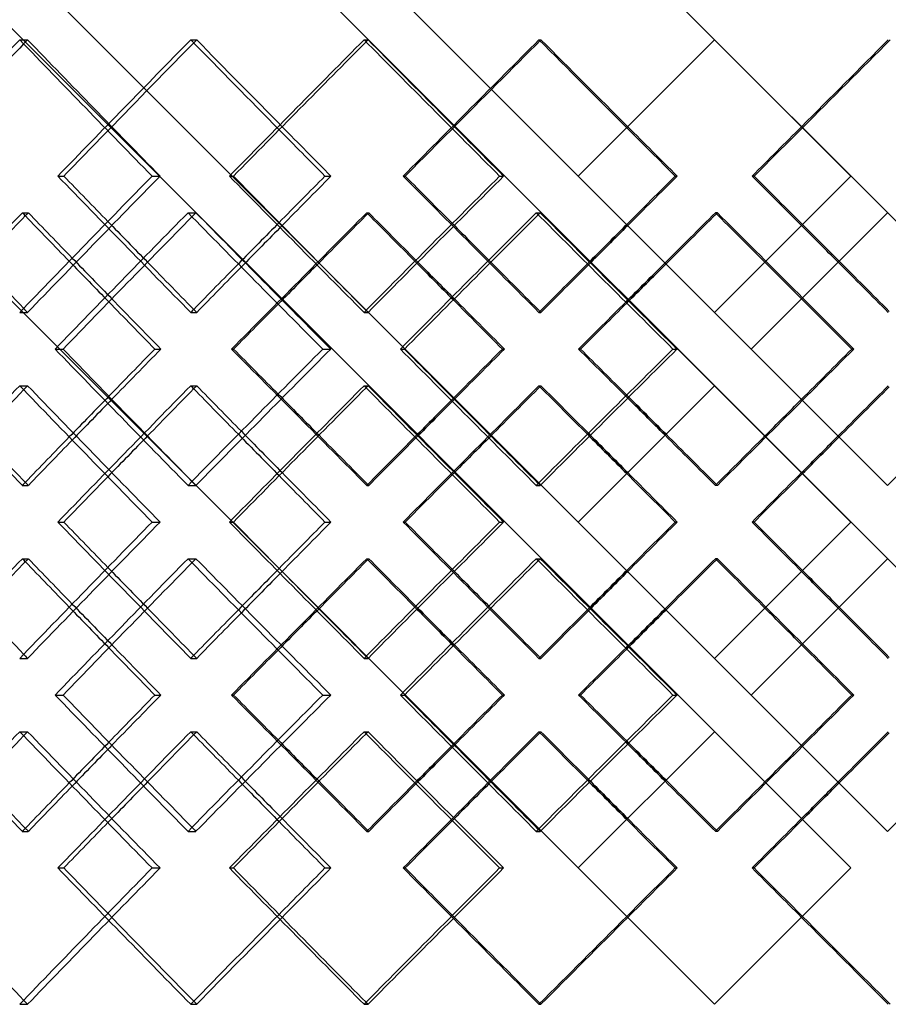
# Model space of a CAD drawing. Header units: millimetres. Extents: x -320 to 320, y -170 to 306.
# Tile 8 of 17: x -58 to 14, y 7 to 89. Entities that reach past the tile are written whole.
import ezdxf

# ---------------------------------------------------------------- set-up
doc = ezdxf.new("R2010")
doc.units = ezdxf.units.MM
doc.layers.add('HIDDEN', color=7, linetype='Continuous')
doc.layers.add('THICK', color=7, linetype='Continuous')

msp = doc.modelspace()

# ---------------------------------------------------------------- linework, layer by layer
at = {"layer": 'HIDDEN'}
for p, q in [((-57.793, 86.952), (-57.132, 86.952)), ((-43.572, 86.952), (-43.074, 86.952)), ((-29.157, 86.952), (-28.823, 86.952)), ((-14.611, 86.952), (-14.444, 86.952)), ((0, 86.952), (0, 86.952)), ((-54.622, 75.617), (-54.123, 75.617)), ((-46.782, 75.617), (-46.121, 75.617)), ((-25.902, 75.617), (-25.734, 75.617)), ((-17.883, 75.617), (-17.549, 75.617)), ((-11.336, 75.617), (-11.336, 75.617)), ((11.336, 75.617), (11.336, 75.617)), ((-57.573, 72.569), (-57.074, 72.569)), ((-43.795, 72.569), (-43.133, 72.569)), ((-28.93, 72.569), (-28.763, 72.569)), ((-14.838, 72.569), (-14.504, 72.569)), ((0.228, 72.569), (0.061, 72.569)), ((14.383, 72.569), (14.383, 72.569)), ((-57.793, 64.281), (-57.132, 64.281)), ((-43.572, 64.281), (-43.074, 64.281)), ((-29.157, 64.281), (-28.823, 64.281)), ((-14.611, 64.281), (-14.444, 64.281)), ((0, 64.281), (0, 64.281)), ((-40.171, 61.233), (-40.003, 61.233)), ((-32.587, 61.233), (-31.922, 61.233)), ((-3.465, 61.233), (-3.129, 61.233)), ((3.048, 61.233), (3.048, 61.233)), ((11.569, 61.233), (11.402, 61.233)), ((-57.793, 58.186), (-57.132, 58.186)), ((-43.572, 58.186), (-43.074, 58.186)), ((-29.157, 58.186), (-28.823, 58.186)), ((-14.611, 58.186), (-14.444, 58.186)), ((0, 58.186), (0, 58.186)), ((-57.573, 49.898), (-57.074, 49.898)), ((-43.795, 49.898), (-43.133, 49.898)), ((-28.93, 49.898), (-28.763, 49.898)), ((-14.838, 49.898), (-14.504, 49.898)), ((0.228, 49.898), (0.061, 49.898)), ((14.383, 49.898), (14.383, 49.898)), ((-54.622, 46.85), (-54.123, 46.85)), ((-46.782, 46.85), (-46.121, 46.85)), ((-25.902, 46.85), (-25.734, 46.85)), ((-17.883, 46.85), (-17.549, 46.85)), ((-11.336, 46.85), (-11.336, 46.85)), ((11.336, 46.85), (11.336, 46.85)), ((-57.573, 43.802), (-57.074, 43.802)), ((-43.795, 43.802), (-43.133, 43.802)), ((-28.93, 43.802), (-28.763, 43.802)), ((-14.838, 43.802), (-14.504, 43.802)), ((0.228, 43.802), (0.061, 43.802)), ((14.383, 43.802), (14.383, 43.802)), ((-57.793, 35.514), (-57.132, 35.514)), ((-43.572, 35.514), (-43.074, 35.514)), ((-29.157, 35.514), (-28.823, 35.514)), ((-14.611, 35.514), (-14.444, 35.514)), ((0, 35.514), (0, 35.514)), ((-40.171, 32.467), (-40.003, 32.467)), ((-32.587, 32.467), (-31.922, 32.467)), ((-3.465, 32.467), (-3.129, 32.467)), ((3.048, 32.467), (3.048, 32.467)), ((11.569, 32.467), (11.402, 32.467)), ((-57.793, 29.419), (-57.132, 29.419)), ((-43.572, 29.419), (-43.074, 29.419)), ((-29.157, 29.419), (-28.823, 29.419)), ((-14.611, 29.419), (-14.444, 29.419)), ((0, 29.419), (0, 29.419)), ((-57.573, 21.131), (-57.074, 21.131)), ((-43.795, 21.131), (-43.133, 21.131)), ((-28.93, 21.131), (-28.763, 21.131)), ((-14.838, 21.131), (-14.504, 21.131)), ((0.228, 21.131), (0.061, 21.131)), ((14.383, 21.131), (14.383, 21.131)), ((-54.622, 18.083), (-54.123, 18.083)), ((-46.782, 18.083), (-46.121, 18.083)), ((-25.902, 18.083), (-25.734, 18.083)), ((-17.883, 18.083), (-17.549, 18.083)), ((-11.336, 18.083), (-11.336, 18.083)), ((11.336, 18.083), (11.336, 18.083)), ((-57.793, 6.748), (-57.132, 6.748)), ((-43.572, 6.748), (-43.074, 6.748)), ((-29.157, 6.748), (-28.823, 6.748)), ((-14.611, 6.748), (-14.444, 6.748)), ((0, 6.748), (0, 6.748))]:
    msp.add_line(p, q, dxfattribs=at)
for centre, major_axis, ratio, start_param, end_param in [((0, 86.952), (214.321, 214.321), 0.134487, 1.704481, 1.706065), ((0, 86.952), (214.321, -214.321), 0.134487, -1.704481, -1.652038), ((0, 86.952), (217.651, 217.651), 0.100601, 1.67106, 1.722903), ((0, 86.952), (215.164, 215.164), 0.100601, 1.67106, 1.706052), ((0, 86.952), (217.651, -217.651), 0.100601, -1.67106, -1.636866), ((0, 86.952), (215.164, -215.164), 0.100601, -1.67106, -1.637639), ((0, 86.952), (215.767, 215.767), 0.066942, 1.637639, 1.638416), ((0, 86.952), (215.767, -215.767), 0.066942, -1.637639, -1.585195), ((0, 86.952), (218.628, 218.628), 0.033434, 1.604218, 1.656061), ((0, 86.952), (216.129, 216.129), 0.033434, 1.604218, 1.638414), ((0, 86.952), (218.628, -218.628), 0.033434, -1.604218, -1.570796), ((0, 86.952), (216.129, -216.129), 0.033434, -1.604218, -1.570796), ((0, 86.952), (216.129, 216.129), 0.033434, -1.570796, -1.537375), ((0, 86.952), (218.628, 218.628), 0.033434, -1.570796, -1.537375), ((0, 64.281), (214.321, 214.321), 0.134487, 1.652038, 1.704481), ((0, 64.281), (217.651, -217.651), 0.100601, -1.722903, -1.67106), ((0, 64.281), (215.767, 215.767), 0.066942, 1.585195, 1.637639), ((0, 64.281), (218.628, -218.628), 0.033434, -1.656061, -1.604218), ((0, 86.952), (217.651, 217.651), 0.100601, 1.73686, 1.788905), ((0, 58.186), (217.651, -217.651), 0.100601, -1.73686, -1.735677), ((0, 58.186), (214.321, 214.321), 0.134487, 1.637919, 1.639481), ((0, 86.952), (214.321, -214.321), 0.134487, -1.637919, -1.585267), ((0, 86.952), (218.628, 218.628), 0.033434, 1.670017, 1.722063), ((0, 58.186), (218.628, -218.628), 0.033434, -1.670017, -1.669631), ((0, 58.186), (215.767, 215.767), 0.066942, 1.571077, 1.571851), ((0, 86.952), (215.767, -215.767), 0.066942, -1.571077, -1.518425), ((0, 86.952), (218.628, 218.628), 0.033434, -1.603557, -1.603175), ((0, 58.186), (218.628, -218.628), 0.033434, 1.551308, 1.603175), ((0, 64.281), (215.164, -215.164), 0.100601, -1.706052, -1.69038), ((0, 64.281), (217.651, 217.651), 0.100601, 1.636866, 1.652609), ((0, 64.281), (215.164, 215.164), 0.100601, 1.637639, 1.653564), ((0, 64.281), (216.129, -216.129), 0.033434, -1.638414, -1.623537), ((0, 64.281), (218.628, 218.628), 0.033434, 1.570796, 1.585766), ((0, 64.281), (216.129, 216.129), 0.033434, 1.570796, 1.585939), ((0, 64.281), (216.129, -216.129), 0.033434, 1.556695, 1.570796), ((0, 64.281), (218.628, -218.628), 0.033434, 1.556856, 1.570796), ((0, 58.186), (215.164, -215.164), 0.100601, -1.720159, -1.704481), ((0, 58.186), (217.651, -217.651), 0.100601, -1.718421, -1.702928), ((0, 86.952), (216.129, 216.129), 0.033434, 1.690111, 1.706038), ((0, 58.186), (218.628, -218.628), 0.033434, -1.651579, -1.636873), ((0, 58.186), (216.129, -216.129), 0.033434, -1.652516, -1.637639), ((0, 86.952), (216.129, 216.129), 0.033434, -1.638414, -1.623269), ((0, 86.952), (218.628, 218.628), 0.033434, -1.637639, -1.622669), ((0, 58.186), (216.129, -216.129), 0.033434, 1.570796, 1.584898), ((0, 64.281), (214.321, -214.321), 0.134487, -1.706065, -1.704481), ((0, 64.281), (217.651, 217.651), 0.100601, 1.669898, 1.67106), ((0, 64.281), (215.767, -215.767), 0.066942, -1.638416, -1.637639), ((0, 64.281), (218.628, 218.628), 0.033434, 1.603835, 1.604218), ((0, 35.514), (217.651, -217.651), 0.100601, -1.788905, -1.73686), ((0, 35.514), (214.321, 214.321), 0.134487, 1.585267, 1.637919), ((0, 35.514), (218.628, -218.628), 0.033434, -1.722063, -1.670017), ((0, 35.514), (215.767, 215.767), 0.066942, 1.518425, 1.571077), ((0, 64.281), (218.628, 218.628), 0.033434, -1.603175, -1.551308), ((0, 58.186), (214.321, 214.321), 0.134487, 1.704481, 1.706065), ((0, 58.186), (214.321, -214.321), 0.134487, -1.704481, -1.652038), ((0, 58.186), (217.651, 217.651), 0.100601, 1.67106, 1.722903), ((0, 58.186), (217.651, -217.651), 0.100601, -1.67106, -1.669898), ((0, 58.186), (215.767, 215.767), 0.066942, 1.637639, 1.638416), ((0, 58.186), (215.767, -215.767), 0.066942, -1.637639, -1.585195), ((0, 58.186), (218.628, 218.628), 0.033434, 1.604218, 1.656061), ((0, 58.186), (218.628, -218.628), 0.033434, -1.604218, -1.603835), ((0, 35.514), (216.129, -216.129), 0.033434, -1.706038, -1.690111), ((0, 35.514), (216.129, -216.129), 0.033434, 1.623269, 1.638414), ((0, 35.514), (218.628, -218.628), 0.033434, 1.622669, 1.637639), ((0, 64.281), (217.651, 217.651), 0.100601, 1.702928, 1.718421), ((0, 64.281), (215.164, 215.164), 0.100601, 1.704481, 1.720159), ((0, 64.281), (218.628, 218.628), 0.033434, 1.636873, 1.651579), ((0, 64.281), (216.129, 216.129), 0.033434, 1.637639, 1.652516), ((0, 64.281), (216.129, 216.129), 0.033434, -1.584898, -1.570796), ((0, 58.186), (217.651, -217.651), 0.100601, -1.652609, -1.636866), ((0, 58.186), (215.164, -215.164), 0.100601, -1.653564, -1.637639), ((0, 58.186), (218.628, -218.628), 0.033434, -1.585766, -1.570796), ((0, 58.186), (216.129, -216.129), 0.033434, -1.585939, -1.570796), ((0, 58.186), (215.164, 215.164), 0.100601, 1.69038, 1.706052), ((0, 58.186), (216.129, 216.129), 0.033434, 1.623537, 1.638414), ((0, 58.186), (216.129, 216.129), 0.033434, -1.570796, -1.556695), ((0, 58.186), (218.628, 218.628), 0.033434, -1.570796, -1.556856), ((0, 64.281), (217.651, 217.651), 0.100601, 1.735677, 1.73686), ((0, 64.281), (214.321, -214.321), 0.134487, -1.639481, -1.637919), ((0, 64.281), (218.628, 218.628), 0.033434, 1.669631, 1.670017), ((0, 64.281), (215.767, -215.767), 0.066942, -1.571851, -1.571077), ((0, 35.514), (218.628, -218.628), 0.033434, 1.603175, 1.603557), ((0, 35.514), (214.321, 214.321), 0.134487, 1.652038, 1.704481), ((0, 35.514), (217.651, -217.651), 0.100601, -1.722903, -1.67106), ((0, 35.514), (215.767, 215.767), 0.066942, 1.585195, 1.637639), ((0, 35.514), (218.628, -218.628), 0.033434, -1.656061, -1.604218), ((0, 58.186), (217.651, 217.651), 0.100601, 1.73686, 1.788905), ((0, 29.419), (217.651, -217.651), 0.100601, -1.73686, -1.735677), ((0, 29.419), (214.321, 214.321), 0.134487, 1.637919, 1.639481), ((0, 58.186), (214.321, -214.321), 0.134487, -1.637919, -1.585267), ((0, 58.186), (218.628, 218.628), 0.033434, 1.670017, 1.722063), ((0, 29.419), (218.628, -218.628), 0.033434, -1.670017, -1.669631), ((0, 29.419), (215.767, 215.767), 0.066942, 1.571077, 1.571851), ((0, 58.186), (215.767, -215.767), 0.066942, -1.571077, -1.518425), ((0, 58.186), (218.628, 218.628), 0.033434, -1.603557, -1.603175), ((0, 29.419), (218.628, -218.628), 0.033434, 1.551308, 1.603175), ((0, 35.514), (215.164, -215.164), 0.100601, -1.706052, -1.69038), ((0, 35.514), (217.651, 217.651), 0.100601, 1.636866, 1.652609), ((0, 35.514), (215.164, 215.164), 0.100601, 1.637639, 1.653564), ((0, 35.514), (216.129, -216.129), 0.033434, -1.638414, -1.623537), ((0, 35.514), (218.628, 218.628), 0.033434, 1.570796, 1.585766), ((0, 35.514), (216.129, 216.129), 0.033434, 1.570796, 1.585939), ((0, 35.514), (216.129, -216.129), 0.033434, 1.556695, 1.570796), ((0, 35.514), (218.628, -218.628), 0.033434, 1.556856, 1.570796), ((0, 29.419), (217.651, -217.651), 0.100601, -1.718421, -1.702928), ((0, 29.419), (215.164, -215.164), 0.100601, -1.720159, -1.704481), ((0, 58.186), (216.129, 216.129), 0.033434, 1.690111, 1.706038), ((0, 29.419), (218.628, -218.628), 0.033434, -1.651579, -1.636873), ((0, 29.419), (216.129, -216.129), 0.033434, -1.652516, -1.637639), ((0, 58.186), (216.129, 216.129), 0.033434, -1.638414, -1.623269), ((0, 58.186), (218.628, 218.628), 0.033434, -1.637639, -1.622669), ((0, 29.419), (216.129, -216.129), 0.033434, 1.570796, 1.584898), ((0, 35.514), (214.321, -214.321), 0.134487, -1.706065, -1.704481), ((0, 35.514), (217.651, 217.651), 0.100601, 1.669898, 1.67106), ((0, 35.514), (215.767, -215.767), 0.066942, -1.638416, -1.637639), ((0, 35.514), (218.628, 218.628), 0.033434, 1.603835, 1.604218), ((0, 6.748), (217.651, -217.651), 0.100601, -1.788905, -1.73686), ((0, 6.748), (214.321, 214.321), 0.134487, 1.585267, 1.637919), ((0, 6.748), (218.628, -218.628), 0.033434, -1.722063, -1.670017), ((0, 6.748), (215.767, 215.767), 0.066942, 1.518425, 1.571077), ((0, 35.514), (218.628, 218.628), 0.033434, -1.603175, -1.551308), ((0, 29.419), (214.321, 214.321), 0.134487, 1.704481, 1.706065), ((0, 29.419), (214.321, -214.321), 0.134487, -1.704481, -1.652038), ((0, 29.419), (217.651, 217.651), 0.100601, 1.67106, 1.722903), ((0, 29.419), (217.651, -217.651), 0.100601, -1.67106, -1.669898), ((0, 6.748), (216.129, -216.129), 0.033434, -1.706038, -1.690111), ((0, 29.419), (215.767, 215.767), 0.066942, 1.637639, 1.638416), ((0, 29.419), (215.767, -215.767), 0.066942, -1.637639, -1.585195), ((0, 29.419), (218.628, 218.628), 0.033434, 1.604218, 1.656061), ((0, 29.419), (218.628, -218.628), 0.033434, -1.604218, -1.603835), ((0, 35.514), (217.651, 217.651), 0.100601, 1.702928, 1.718421), ((0, 35.514), (215.164, 215.164), 0.100601, 1.704481, 1.720159), ((0, 35.514), (218.628, 218.628), 0.033434, 1.636873, 1.651579), ((0, 35.514), (216.129, 216.129), 0.033434, 1.637639, 1.652516), ((0, 6.748), (216.129, -216.129), 0.033434, 1.623269, 1.638414), ((0, 6.748), (218.628, -218.628), 0.033434, 1.622669, 1.637639), ((0, 35.514), (216.129, 216.129), 0.033434, -1.584898, -1.570796), ((0, 29.419), (217.651, -217.651), 0.100601, -1.652609, -1.636866), ((0, 29.419), (215.164, -215.164), 0.100601, -1.653564, -1.637639), ((0, 29.419), (218.628, -218.628), 0.033434, -1.585766, -1.570796), ((0, 29.419), (216.129, -216.129), 0.033434, -1.585939, -1.570796), ((0, 29.419), (215.164, 215.164), 0.100601, 1.69038, 1.706052), ((0, 29.419), (216.129, 216.129), 0.033434, 1.623537, 1.638414), ((0, 29.419), (216.129, 216.129), 0.033434, -1.570796, -1.556695), ((0, 29.419), (218.628, 218.628), 0.033434, -1.570796, -1.556856), ((0, 35.514), (217.651, 217.651), 0.100601, 1.735677, 1.73686), ((0, 35.514), (214.321, -214.321), 0.134487, -1.639481, -1.637919), ((0, 35.514), (215.767, -215.767), 0.066942, -1.571851, -1.571077), ((0, 35.514), (218.628, 218.628), 0.033434, 1.669631, 1.670017), ((0, 6.748), (218.628, -218.628), 0.033434, 1.603175, 1.603557), ((0, 6.748), (214.321, 214.321), 0.134487, 1.652038, 1.704481), ((0, 6.748), (217.651, -217.651), 0.100601, -1.722903, -1.67106), ((0, 6.748), (215.767, 215.767), 0.066942, 1.585195, 1.637639), ((0, 6.748), (218.628, -218.628), 0.033434, -1.656061, -1.604218), ((0, 6.748), (215.164, -215.164), 0.100601, -1.706052, -1.67106), ((0, 6.748), (217.651, 217.651), 0.100601, 1.636866, 1.67106), ((0, 6.748), (215.164, 215.164), 0.100601, 1.637639, 1.67106), ((0, 6.748), (216.129, -216.129), 0.033434, -1.638414, -1.604218), ((0, 6.748), (218.628, 218.628), 0.033434, 1.570796, 1.604218), ((0, 6.748), (216.129, 216.129), 0.033434, 1.570796, 1.604218), ((0, 6.748), (216.129, -216.129), 0.033434, 1.537375, 1.570796), ((0, 6.748), (218.628, -218.628), 0.033434, 1.537375, 1.570796), ((0, 6.748), (214.321, -214.321), 0.134487, -1.706065, -1.704481), ((0, 6.748), (215.767, -215.767), 0.066942, -1.638416, -1.637639)]:
    msp.add_ellipse(centre, major_axis=major_axis, ratio=ratio, start_param=start_param, end_param=end_param, dxfattribs=at)
at = {"layer": 'THICK'}
for p, q in [((11.336, 75.617), (-218.75, 305.702)), ((25.719, 61.233), (-218.75, 305.702)), ((0, 64.281), (-218.75, 283.031)), ((14.383, 49.898), (-218.75, 283.031)), ((11.336, 46.85), (-218.75, 276.936)), ((25.719, 32.467), (-218.75, 276.936)), ((0, 35.514), (-218.75, 254.264)), ((14.383, 21.131), (-218.75, 254.264)), ((11.336, 18.083), (-218.75, 248.169)), ((0, 6.748), (-218.75, 225.498)), ((-11.336, 75.617), (0, 86.952)), ((-40.352, 75.617), (-40.018, 75.617)), ((-32.405, 75.617), (-31.906, 75.617)), ((-3.281, 75.617), (-3.114, 75.617)), ((11.336, 75.617), (0, 64.281)), ((3.281, 75.617), (3.114, 75.617)), ((3.048, 61.233), (14.383, 72.569)), ((-54.848, 61.233), (-54.187, 61.233)), ((-46.554, 61.233), (-46.056, 61.233)), ((-26.133, 61.233), (-25.8, 61.233)), ((-17.65, 61.233), (-17.483, 61.233)), ((-11.152, 61.233), (-11.32, 61.233)), ((25.719, 61.233), (14.383, 49.898)), ((-11.336, 46.85), (0, 58.186)), ((-40.352, 46.85), (-40.018, 46.85)), ((-32.405, 46.85), (-31.906, 46.85)), ((-3.281, 46.85), (-3.114, 46.85)), ((11.336, 46.85), (0, 35.514)), ((3.281, 46.85), (3.114, 46.85)), ((3.048, 32.467), (14.383, 43.802)), ((-54.848, 32.467), (-54.187, 32.467)), ((-46.554, 32.467), (-46.056, 32.467)), ((-26.133, 32.467), (-25.8, 32.467)), ((-17.65, 32.467), (-17.483, 32.467)), ((-11.152, 32.467), (-11.32, 32.467)), ((25.719, 32.467), (14.383, 21.131)), ((-11.336, 18.083), (0, 29.419)), ((-40.352, 18.083), (-40.018, 18.083)), ((-32.405, 18.083), (-31.906, 18.083)), ((-3.281, 18.083), (-3.114, 18.083)), ((11.336, 18.083), (0, 6.748)), ((3.281, 18.083), (3.114, 18.083))]:
    msp.add_line(p, q, dxfattribs=at)
for centre, major_axis, ratio, start_param, end_param in [((0, 86.952), (216.798, 216.798), 0.134487, 1.704481, 1.756325), ((0, 86.952), (216.798, -216.798), 0.134487, -1.704481, -1.652638), ((0, 86.952), (218.262, 218.262), 0.066942, 1.637639, 1.689482), ((0, 86.952), (218.262, -218.262), 0.066942, -1.637639, -1.585795), ((0, 86.952), (214.321, 214.321), 0.134487, 1.706065, 1.756925), ((0, 86.952), (215.767, 215.767), 0.066942, 1.638416, 1.690082), ((0, 86.952), (217.651, -217.651), 0.100601, -1.636866, -1.619216), ((0, 86.952), (215.164, -215.164), 0.100601, -1.637639, -1.618616), ((0, 86.952), (216.129, 216.129), 0.033434, 1.638414, 1.656661), ((0, 86.952), (218.628, -218.628), 0.033434, -1.570796, -1.552374), ((0, 86.952), (216.129, -216.129), 0.033434, -1.570796, -1.551774), ((0, 86.952), (216.129, 216.129), 0.033434, -1.589819, -1.570796), ((0, 86.952), (218.628, 218.628), 0.033434, -1.589219, -1.570796), ((0, 86.952), (215.164, 215.164), 0.100601, 1.706052, 1.723503), ((0, 64.281), (214.321, -214.321), 0.134487, -1.756925, -1.706065), ((0, 64.281), (216.798, 216.798), 0.134487, 1.652638, 1.704481), ((0, 64.281), (215.164, -215.164), 0.100601, -1.723503, -1.706052), ((0, 64.281), (218.262, -218.262), 0.066942, -1.689482, -1.637639), ((0, 64.281), (215.767, -215.767), 0.066942, -1.690082, -1.638416), ((0, 64.281), (217.651, 217.651), 0.100601, 1.619216, 1.636866), ((0, 64.281), (215.164, 215.164), 0.100601, 1.618616, 1.637639), ((0, 64.281), (218.262, 218.262), 0.066942, 1.585795, 1.637639), ((0, 64.281), (216.129, -216.129), 0.033434, -1.656661, -1.638414), ((0, 64.281), (218.628, 218.628), 0.033434, 1.552374, 1.570796), ((0, 64.281), (216.129, 216.129), 0.033434, 1.551774, 1.570796), ((0, 64.281), (216.129, -216.129), 0.033434, 1.570796, 1.589819), ((0, 64.281), (218.628, -218.628), 0.033434, 1.570796, 1.589219), ((0, 86.952), (215.164, 215.164), 0.100601, 1.737622, 1.756954), ((0, 58.186), (217.651, -217.651), 0.100601, -1.735677, -1.718421), ((0, 58.186), (215.164, -215.164), 0.100601, -1.737622, -1.720159), ((0, 58.186), (216.798, 216.798), 0.134487, 1.638681, 1.690549), ((0, 58.186), (214.321, 214.321), 0.134487, 1.639481, 1.690388), ((0, 86.952), (216.798, -216.798), 0.134487, -1.638681, -1.586636), ((0, 86.952), (216.129, 216.129), 0.033434, 1.670779, 1.690111), ((0, 58.186), (218.628, -218.628), 0.033434, -1.669631, -1.651579), ((0, 58.186), (216.129, -216.129), 0.033434, -1.670779, -1.652516), ((0, 58.186), (218.262, 218.262), 0.066942, 1.571839, 1.623706), ((0, 58.186), (215.767, 215.767), 0.066942, 1.571851, 1.623545), ((0, 86.952), (218.262, -218.262), 0.066942, -1.571839, -1.519793), ((0, 86.952), (216.129, 216.129), 0.033434, -1.623269, -1.603937), ((0, 86.952), (218.628, 218.628), 0.033434, -1.622669, -1.603557), ((0, 58.186), (216.129, -216.129), 0.033434, 1.584898, 1.603937), ((0, 64.281), (215.164, -215.164), 0.100601, -1.69038, -1.67106), ((0, 64.281), (217.651, 217.651), 0.100601, 1.652609, 1.669898), ((0, 64.281), (215.164, 215.164), 0.100601, 1.653564, 1.67106), ((0, 64.281), (216.129, -216.129), 0.033434, -1.623537, -1.604218), ((0, 64.281), (218.628, 218.628), 0.033434, 1.585766, 1.603835), ((0, 64.281), (216.129, 216.129), 0.033434, 1.585939, 1.604218), ((0, 64.281), (216.129, -216.129), 0.033434, 1.537375, 1.556695), ((0, 64.281), (218.628, -218.628), 0.033434, 1.537758, 1.556856), ((0, 58.186), (217.651, -217.651), 0.100601, -1.702928, -1.684992), ((0, 58.186), (215.164, -215.164), 0.100601, -1.704481, -1.685154), ((0, 86.952), (216.129, 216.129), 0.033434, 1.706038, 1.723432), ((0, 58.186), (218.628, -218.628), 0.033434, -1.636873, -1.61815), ((0, 58.186), (216.129, -216.129), 0.033434, -1.637639, -1.618311), ((0, 86.952), (216.129, 216.129), 0.033434, -1.656589, -1.638414), ((0, 86.952), (218.628, 218.628), 0.033434, -1.65522, -1.637639), ((0, 58.186), (216.129, -216.129), 0.033434, 1.551469, 1.570796), ((0, 64.281), (216.798, -216.798), 0.134487, -1.690549, -1.638681), ((0, 64.281), (214.321, -214.321), 0.134487, -1.690388, -1.639481), ((0, 64.281), (217.651, 217.651), 0.100601, 1.684992, 1.702928), ((0, 64.281), (215.164, 215.164), 0.100601, 1.685154, 1.704481), ((0, 35.514), (216.798, 216.798), 0.134487, 1.586636, 1.638681), ((0, 35.514), (216.129, -216.129), 0.033434, -1.723432, -1.706038), ((0, 64.281), (218.262, -218.262), 0.066942, -1.623706, -1.571839), ((0, 64.281), (215.767, -215.767), 0.066942, -1.623545, -1.571851), ((0, 64.281), (218.628, 218.628), 0.033434, 1.61815, 1.636873), ((0, 64.281), (216.129, 216.129), 0.033434, 1.618311, 1.637639), ((0, 35.514), (218.262, 218.262), 0.066942, 1.519793, 1.571839), ((0, 35.514), (216.129, -216.129), 0.033434, 1.638414, 1.656589), ((0, 35.514), (218.628, -218.628), 0.033434, 1.637639, 1.65522), ((0, 64.281), (216.129, 216.129), 0.033434, -1.570796, -1.551469), ((0, 58.186), (216.798, 216.798), 0.134487, 1.704481, 1.756325), ((0, 58.186), (216.798, -216.798), 0.134487, -1.704481, -1.652638), ((0, 58.186), (215.164, 215.164), 0.100601, 1.67106, 1.69038), ((0, 58.186), (215.164, -215.164), 0.100601, -1.67106, -1.653564), ((0, 58.186), (218.262, 218.262), 0.066942, 1.637639, 1.689482), ((0, 58.186), (218.262, -218.262), 0.066942, -1.637639, -1.585795), ((0, 58.186), (216.129, 216.129), 0.033434, 1.604218, 1.623537), ((0, 58.186), (216.129, -216.129), 0.033434, -1.604218, -1.585939), ((0, 58.186), (216.129, 216.129), 0.033434, -1.556695, -1.537375), ((0, 58.186), (214.321, 214.321), 0.134487, 1.706065, 1.756925), ((0, 58.186), (217.651, -217.651), 0.100601, -1.669898, -1.652609), ((0, 58.186), (215.767, 215.767), 0.066942, 1.638416, 1.690082), ((0, 58.186), (218.628, -218.628), 0.033434, -1.603835, -1.585766), ((0, 58.186), (218.628, 218.628), 0.033434, -1.556856, -1.537758), ((0, 35.514), (215.164, -215.164), 0.100601, -1.756954, -1.737622), ((0, 35.514), (216.129, -216.129), 0.033434, -1.690111, -1.670779), ((0, 35.514), (216.129, -216.129), 0.033434, 1.603937, 1.623269), ((0, 35.514), (218.628, -218.628), 0.033434, 1.603557, 1.622669), ((0, 64.281), (217.651, 217.651), 0.100601, 1.718421, 1.735677), ((0, 64.281), (215.164, 215.164), 0.100601, 1.720159, 1.737622), ((0, 64.281), (218.628, 218.628), 0.033434, 1.651579, 1.669631), ((0, 64.281), (216.129, 216.129), 0.033434, 1.652516, 1.670779), ((0, 64.281), (216.129, 216.129), 0.033434, -1.603937, -1.584898), ((0, 58.186), (215.164, -215.164), 0.100601, -1.637639, -1.618616), ((0, 58.186), (216.129, 216.129), 0.033434, 1.638414, 1.656661), ((0, 58.186), (218.628, -218.628), 0.033434, -1.570796, -1.552374), ((0, 58.186), (216.129, -216.129), 0.033434, -1.570796, -1.551774), ((0, 58.186), (216.129, 216.129), 0.033434, -1.589819, -1.570796), ((0, 58.186), (218.628, 218.628), 0.033434, -1.589219, -1.570796), ((0, 58.186), (215.164, 215.164), 0.100601, 1.706052, 1.723503), ((0, 58.186), (217.651, -217.651), 0.100601, -1.636866, -1.619216), ((0, 35.514), (214.321, -214.321), 0.134487, -1.756925, -1.706065), ((0, 35.514), (216.798, 216.798), 0.134487, 1.652638, 1.704481), ((0, 35.514), (215.164, -215.164), 0.100601, -1.723503, -1.706052), ((0, 35.514), (218.262, -218.262), 0.066942, -1.689482, -1.637639), ((0, 35.514), (215.767, -215.767), 0.066942, -1.690082, -1.638416), ((0, 35.514), (217.651, 217.651), 0.100601, 1.619216, 1.636866), ((0, 35.514), (215.164, 215.164), 0.100601, 1.618616, 1.637639), ((0, 35.514), (218.262, 218.262), 0.066942, 1.585795, 1.637639), ((0, 35.514), (216.129, -216.129), 0.033434, -1.656661, -1.638414), ((0, 35.514), (218.628, 218.628), 0.033434, 1.552374, 1.570796), ((0, 35.514), (216.129, 216.129), 0.033434, 1.551774, 1.570796), ((0, 35.514), (216.129, -216.129), 0.033434, 1.570796, 1.589819), ((0, 35.514), (218.628, -218.628), 0.033434, 1.570796, 1.589219), ((0, 58.186), (215.164, 215.164), 0.100601, 1.737622, 1.756954), ((0, 29.419), (217.651, -217.651), 0.100601, -1.735677, -1.718421), ((0, 29.419), (215.164, -215.164), 0.100601, -1.737622, -1.720159), ((0, 29.419), (216.798, 216.798), 0.134487, 1.638681, 1.690549), ((0, 29.419), (214.321, 214.321), 0.134487, 1.639481, 1.690388), ((0, 58.186), (216.798, -216.798), 0.134487, -1.638681, -1.586636), ((0, 58.186), (216.129, 216.129), 0.033434, 1.670779, 1.690111), ((0, 29.419), (218.628, -218.628), 0.033434, -1.669631, -1.651579), ((0, 29.419), (216.129, -216.129), 0.033434, -1.670779, -1.652516), ((0, 29.419), (218.262, 218.262), 0.066942, 1.571839, 1.623706), ((0, 29.419), (215.767, 215.767), 0.066942, 1.571851, 1.623545), ((0, 58.186), (218.262, -218.262), 0.066942, -1.571839, -1.519793), ((0, 58.186), (216.129, 216.129), 0.033434, -1.623269, -1.603937), ((0, 58.186), (218.628, 218.628), 0.033434, -1.622669, -1.603557), ((0, 29.419), (216.129, -216.129), 0.033434, 1.584898, 1.603937), ((0, 35.514), (215.164, -215.164), 0.100601, -1.69038, -1.67106), ((0, 35.514), (217.651, 217.651), 0.100601, 1.652609, 1.669898), ((0, 35.514), (216.129, -216.129), 0.033434, -1.623537, -1.604218), ((0, 35.514), (218.628, 218.628), 0.033434, 1.585766, 1.603835), ((0, 35.514), (216.129, 216.129), 0.033434, 1.585939, 1.604218), ((0, 35.514), (216.129, -216.129), 0.033434, 1.537375, 1.556695), ((0, 35.514), (218.628, -218.628), 0.033434, 1.537758, 1.556856), ((0, 35.514), (215.164, 215.164), 0.100601, 1.653564, 1.67106), ((0, 29.419), (217.651, -217.651), 0.100601, -1.702928, -1.684992), ((0, 29.419), (215.164, -215.164), 0.100601, -1.704481, -1.685154), ((0, 58.186), (216.129, 216.129), 0.033434, 1.706038, 1.723432), ((0, 29.419), (218.628, -218.628), 0.033434, -1.636873, -1.61815), ((0, 29.419), (216.129, -216.129), 0.033434, -1.637639, -1.618311), ((0, 58.186), (216.129, 216.129), 0.033434, -1.656589, -1.638414), ((0, 58.186), (218.628, 218.628), 0.033434, -1.65522, -1.637639), ((0, 29.419), (216.129, -216.129), 0.033434, 1.551469, 1.570796), ((0, 35.514), (216.798, -216.798), 0.134487, -1.690549, -1.638681), ((0, 35.514), (214.321, -214.321), 0.134487, -1.690388, -1.639481), ((0, 35.514), (217.651, 217.651), 0.100601, 1.684992, 1.702928), ((0, 35.514), (215.164, 215.164), 0.100601, 1.685154, 1.704481), ((0, 6.748), (216.798, 216.798), 0.134487, 1.586636, 1.638681), ((0, 6.748), (216.129, -216.129), 0.033434, -1.723432, -1.706038), ((0, 35.514), (218.262, -218.262), 0.066942, -1.623706, -1.571839), ((0, 35.514), (215.767, -215.767), 0.066942, -1.623545, -1.571851), ((0, 35.514), (218.628, 218.628), 0.033434, 1.61815, 1.636873), ((0, 35.514), (216.129, 216.129), 0.033434, 1.618311, 1.637639), ((0, 6.748), (218.262, 218.262), 0.066942, 1.519793, 1.571839), ((0, 6.748), (216.129, -216.129), 0.033434, 1.638414, 1.656589), ((0, 6.748), (218.628, -218.628), 0.033434, 1.637639, 1.65522), ((0, 35.514), (216.129, 216.129), 0.033434, -1.570796, -1.551469), ((0, 29.419), (216.798, 216.798), 0.134487, 1.704481, 1.756325), ((0, 29.419), (214.321, 214.321), 0.134487, 1.706065, 1.756925), ((0, 29.419), (216.798, -216.798), 0.134487, -1.704481, -1.652638), ((0, 29.419), (215.164, 215.164), 0.100601, 1.67106, 1.69038), ((0, 29.419), (217.651, -217.651), 0.100601, -1.669898, -1.652609), ((0, 29.419), (215.164, -215.164), 0.100601, -1.67106, -1.653564), ((0, 29.419), (218.262, 218.262), 0.066942, 1.637639, 1.689482), ((0, 29.419), (215.767, 215.767), 0.066942, 1.638416, 1.690082), ((0, 29.419), (218.262, -218.262), 0.066942, -1.637639, -1.585795), ((0, 29.419), (216.129, 216.129), 0.033434, 1.604218, 1.623537), ((0, 29.419), (218.628, -218.628), 0.033434, -1.603835, -1.585766), ((0, 29.419), (216.129, -216.129), 0.033434, -1.604218, -1.585939), ((0, 29.419), (216.129, 216.129), 0.033434, -1.556695, -1.537375), ((0, 29.419), (218.628, 218.628), 0.033434, -1.556856, -1.537758), ((0, 6.748), (218.628, -218.628), 0.033434, 1.603557, 1.622669), ((0, 6.748), (215.164, -215.164), 0.100601, -1.756954, -1.737622), ((0, 35.514), (217.651, 217.651), 0.100601, 1.718421, 1.735677), ((0, 35.514), (215.164, 215.164), 0.100601, 1.720159, 1.737622), ((0, 6.748), (216.129, -216.129), 0.033434, -1.690111, -1.670779), ((0, 35.514), (218.628, 218.628), 0.033434, 1.651579, 1.669631), ((0, 35.514), (216.129, 216.129), 0.033434, 1.652516, 1.670779), ((0, 6.748), (216.129, -216.129), 0.033434, 1.603937, 1.623269), ((0, 35.514), (216.129, 216.129), 0.033434, -1.603937, -1.584898), ((0, 29.419), (215.164, -215.164), 0.100601, -1.637639, -1.618616), ((0, 29.419), (218.628, -218.628), 0.033434, -1.570796, -1.552374), ((0, 29.419), (216.129, -216.129), 0.033434, -1.570796, -1.551774), ((0, 29.419), (216.129, 216.129), 0.033434, -1.589819, -1.570796), ((0, 29.419), (218.628, 218.628), 0.033434, -1.589219, -1.570796), ((0, 29.419), (215.164, 215.164), 0.100601, 1.706052, 1.723503), ((0, 29.419), (217.651, -217.651), 0.100601, -1.636866, -1.619216), ((0, 29.419), (216.129, 216.129), 0.033434, 1.638414, 1.656661), ((0, 6.748), (214.321, -214.321), 0.134487, -1.756925, -1.706065), ((0, 6.748), (216.798, 216.798), 0.134487, 1.652638, 1.704481), ((0, 6.748), (215.164, -215.164), 0.100601, -1.723503, -1.706052), ((0, 6.748), (218.262, -218.262), 0.066942, -1.689482, -1.637639), ((0, 6.748), (215.767, -215.767), 0.066942, -1.690082, -1.638416), ((0, 6.748), (217.651, 217.651), 0.100601, 1.619216, 1.636866), ((0, 6.748), (215.164, 215.164), 0.100601, 1.618616, 1.637639), ((0, 6.748), (218.262, 218.262), 0.066942, 1.585795, 1.637639), ((0, 6.748), (216.129, -216.129), 0.033434, -1.656661, -1.638414), ((0, 6.748), (218.628, 218.628), 0.033434, 1.552374, 1.570796), ((0, 6.748), (216.129, 216.129), 0.033434, 1.551774, 1.570796), ((0, 6.748), (216.129, -216.129), 0.033434, 1.570796, 1.589819), ((0, 6.748), (218.628, -218.628), 0.033434, 1.570796, 1.589219)]:
    msp.add_ellipse(centre, major_axis=major_axis, ratio=ratio, start_param=start_param, end_param=end_param, dxfattribs=at)

doc.saveas('drawing.dxf')
